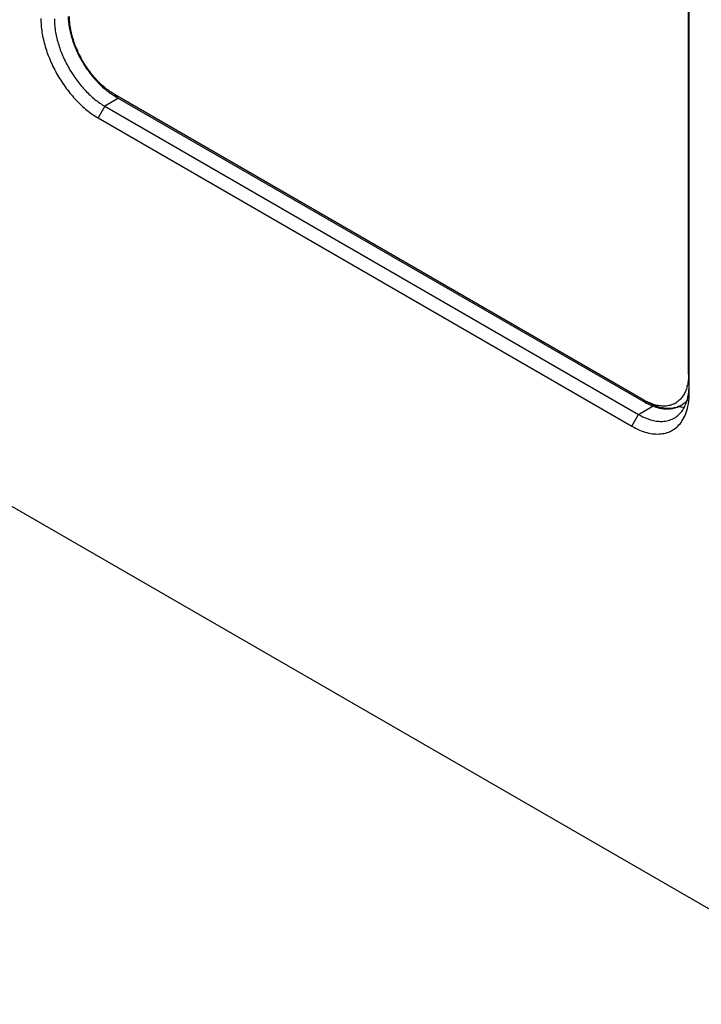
# Model space of a CAD drawing. Header units: inches. Extents: x 0 to 34, y 0 to 22.
# Tile 38 of 129: x 1.9 to 3.4, y 14.5 to 16.6. Entities that reach past the tile are written whole.
import ezdxf

# ---------------------------------------------------------------- set-up
doc = ezdxf.new("R2010")
doc.units = ezdxf.units.IN
doc.header["$LTSCALE"] = 1.87
doc.header["$MEASUREMENT"] = 0
doc.layers.get('0').update_dxf_attribs({"linetype": 'CONTINUOUS'})

msp = doc.modelspace()

# ---------------------------------------------------------------- linework, layer by layer
at = {"color": 6, "linetype": 'CONTINUOUS'}
for p, q in [((3.3345, 15.8629), (3.3345, 17.9243)), ((3.3357, 15.8225), (3.3357, 17.9078)), ((2.1273, 16.4468), (2.0986, 16.4297)), ((2.1188, 16.4551), (3.2395, 15.808)), ((2.1208, 16.4506), (3.2416, 15.8034)), ((2.0986, 16.4297), (2.0845, 16.4049)), ((2.0986, 16.4297), (3.2286, 15.7773)), ((2.0845, 16.4049), (3.2144, 15.7525)), ((3.3345, 15.8629), (3.3354, 15.8624)), ((3.2286, 15.7773), (3.2597, 15.7959)), ((3.2416, 15.8034), (3.2405, 15.8045)), ((3.2144, 15.7525), (3.2286, 15.7773)), ((3.7265, 14.529), (1.6383, 15.7347))]:
    msp.add_line(p, q, dxfattribs=at)
for centre, radius, start, end in [((2.1907, 16.5715), 0.1397, 238.281, 239.9866), ((3.2496, 15.8582), 0.0846, 344.9802, 347.0261), ((3.3005, 15.9135), 0.1218, 239.9876, 241.8261), ((3.3081, 15.9186), 0.133, 239.9944, 241.9466), ((3.2974, 15.9077), 0.1153, 241.813, 244.0553), ((3.2843, 15.8402), 0.0448, 300.0085, 305.795), ((3.2912, 15.8759), 0.0869, 255.5194, 260.4916), ((3.2764, 15.8304), 0.0677, 267.9862, 270.0567), ((3.2764, 15.8264), 0.0637, 270.0485, 275.0528)]:
    msp.add_arc(centre, radius, start, end, dxfattribs=at)
at = {"color": 7, "linetype": 'CONTINUOUS'}
msp.add_arc((3.2949, 15.8747), 0.085, 254.4697, 257.6523, dxfattribs=at)
at = {"color": 6, "linetype": 'CONTINUOUS'}
for points, knots in [([(1.9632, 16.6151), (1.9632, 16.6104), (1.9636, 16.6008), (1.966, 16.581), (1.9719, 16.5554), (1.9831, 16.5249), (1.9981, 16.4952), (2.0164, 16.4673), (2.0372, 16.4423), (2.0563, 16.4244), (2.0723, 16.4124), (2.0804, 16.4073), (2.0845, 16.4049)], [0, 0, 0, 0, 0.05579, 0.114186, 0.237387, 0.366989, 0.499994, 0.632999, 0.762604, 0.885809, 0.944207, 1, 1, 1, 1]), ([(1.9917, 16.6149), (1.9917, 16.6108), (1.9921, 16.6023), (1.9942, 16.5849), (1.9994, 16.5623), (2.0093, 16.5355), (2.0225, 16.5093), (2.0386, 16.4847), (2.0569, 16.4627), (2.0738, 16.4469), (2.0879, 16.4363), (2.095, 16.4318), (2.0986, 16.4297)], [0, 0, 0, 0, 0.05579, 0.114185, 0.237384, 0.366987, 0.499994, 0.633001, 0.762607, 0.88581, 0.944208, 1, 1, 1, 1]), ([(2.0209, 16.6196), (2.0211, 16.6119), (2.0229, 16.596), (2.0288, 16.5721), (2.0378, 16.5482), (2.0496, 16.5249), (2.0639, 16.503), (2.0801, 16.4832), (2.0978, 16.4662), (2.1107, 16.4567), (2.1173, 16.4527)], [0, 0, 0, 0, 0.116155, 0.239651, 0.368402, 0.499997, 0.631593, 0.760346, 0.883842, 1, 1, 1, 1]), ([(2.1188, 16.4551), (2.1156, 16.457), (2.1092, 16.461), (2.0967, 16.4704), (2.0817, 16.4844), (2.0655, 16.504), (2.0512, 16.5258), (2.0394, 16.5491), (2.0306, 16.573), (2.026, 16.593), (2.0241, 16.6085), (2.0238, 16.616), (2.0238, 16.6197)], [0, 0, 0, 0, 0.055793, 0.114191, 0.237396, 0.367001, 0.500006, 0.633011, 0.762613, 0.885814, 0.94421, 1, 1, 1, 1]), ([(2.1188, 16.4551), (2.1188, 16.4546), (2.1188, 16.4537), (2.1192, 16.4523), (2.1199, 16.4513), (2.1205, 16.4507), (2.1208, 16.4506)], [0, 0, 0, 0, 0.288115, 0.548216, 0.782221, 1, 1, 1, 1]), ([(2.1208, 16.4506), (2.1212, 16.4504), (2.1219, 16.4501), (2.1231, 16.4501), (2.1244, 16.4504), (2.1253, 16.4507), (2.1257, 16.451)], [0, 0, 0, 0, 0.218821, 0.453204, 0.712855, 1, 1, 1, 1]), ([(3.3345, 15.8629), (3.3345, 15.8588), (3.3341, 15.8508), (3.3329, 15.8429), (3.332, 15.8392)], [0, 0, 0, 0, 0.51531, 1, 1, 1, 1]), ([(3.3344, 15.8221), (3.3346, 15.8235), (3.3352, 15.8291), (3.3355, 15.8347), (3.3355, 15.839)], [0, 0, 0, 0, 0.243267, 1, 1, 1, 1]), ([(3.3313, 15.8363), (3.3303, 15.8328), (3.3281, 15.8263), (3.3235, 15.8173), (3.3176, 15.8097), (3.313, 15.8056), (3.3105, 15.8038)], [0, 0, 0, 0, 0.271651, 0.526342, 0.767541, 1, 1, 1, 1]), ([(3.3319, 15.8092), (3.3321, 15.8102), (3.3332, 15.8145), (3.334, 15.8188), (3.3344, 15.8221)], [0, 0, 0, 0, 0.243659, 1, 1, 1, 1]), ([(3.3329, 15.7939), (3.3339, 15.7985), (3.3353, 15.808), (3.3357, 15.8176), (3.3357, 15.8225)], [0, 0, 0, 0, 0.485668, 1, 1, 1, 1]), ([(3.2405, 15.8045), (3.2403, 15.8047), (3.2397, 15.8058), (3.2395, 15.8071), (3.2395, 15.808)], [0, 0, 0, 0, 0.225561, 1, 1, 1, 1]), ([(3.2465, 15.8039), (3.2461, 15.8036), (3.2452, 15.8032), (3.2439, 15.8029), (3.2427, 15.803), (3.2419, 15.8033), (3.2416, 15.8034)], [0, 0, 0, 0, 0.287145, 0.546796, 0.781179, 1, 1, 1, 1]), ([(3.2456, 15.8012), (3.2475, 15.8002), (3.2552, 15.7964), (3.2633, 15.7933), (3.2694, 15.7918)], [0, 0, 0, 0, 0.259388, 1, 1, 1, 1]), ([(3.2871, 15.7953), (3.2839, 15.795), (3.2774, 15.795), (3.2675, 15.7965), (3.2572, 15.7995), (3.2504, 15.8024), (3.247, 15.8041)], [0, 0, 0, 0, 0.227252, 0.468494, 0.725881, 1, 1, 1, 1]), ([(3.2768, 15.7902), (3.2804, 15.7896), (3.2876, 15.7889), (3.2983, 15.7895), (3.3084, 15.7918), (3.3148, 15.7946), (3.3178, 15.7962)], [0, 0, 0, 0, 0.261025, 0.512481, 0.757595, 1, 1, 1, 1]), ([(3.3067, 15.8014), (3.3038, 15.7997), (3.2974, 15.7969), (3.2906, 15.7956), (3.2871, 15.7953)], [0, 0, 0, 0, 0.491972, 1, 1, 1, 1]), ([(3.3051, 15.7703), (3.3083, 15.7723), (3.3144, 15.777), (3.322, 15.786), (3.3279, 15.7969), (3.3307, 15.8049), (3.3319, 15.8092)], [0, 0, 0, 0, 0.23243, 0.472778, 0.727146, 1, 1, 1, 1]), ([(3.2286, 15.7773), (3.2324, 15.7751), (3.24, 15.7712), (3.2515, 15.7667), (3.2629, 15.7637), (3.2704, 15.7629), (3.274, 15.7628)], [0, 0, 0, 0, 0.27311, 0.530859, 0.772828, 1, 1, 1, 1]), ([(3.325, 15.7924), (3.324, 15.7924), (3.3197, 15.7925), (3.3155, 15.7931), (3.3124, 15.7936)], [0, 0, 0, 0, 0.243625, 1, 1, 1, 1]), ([(3.3204, 15.7632), (3.3234, 15.7677), (3.3285, 15.7776), (3.3317, 15.7883), (3.3329, 15.7939)], [0, 0, 0, 0, 0.479637, 1, 1, 1, 1]), ([(3.2144, 15.7525), (3.2196, 15.7495), (3.23, 15.7443), (3.2458, 15.7387), (3.2611, 15.7359), (3.2757, 15.7358), (3.2892, 15.7386), (3.3015, 15.7442), (3.3121, 15.7524), (3.3179, 15.7594), (3.3204, 15.7632)], [0, 0, 0, 0, 0.151817, 0.293144, 0.423964, 0.545666, 0.660653, 0.772185, 0.884058, 1, 1, 1, 1]), ([(3.282, 15.763), (3.2861, 15.7633), (3.2942, 15.7649), (3.3017, 15.7683), (3.3051, 15.7703)], [0, 0, 0, 0, 0.508072, 1, 1, 1, 1])]:
    msp.add_open_spline(points, degree=3, knots=knots, dxfattribs=at)
at = {"color": 7, "linetype": 'CONTINUOUS'}
for points, knots in [([(3.2722, 15.7928), (3.2678, 15.794), (3.259, 15.7972), (3.2507, 15.8015), (3.2465, 15.8039)], [0, 0, 0, 0, 0.482946, 1, 1, 1, 1]), ([(3.3178, 15.7962), (3.3149, 15.7946), (3.3087, 15.792), (3.2986, 15.79), (3.2878, 15.7898), (3.2805, 15.7909), (3.2768, 15.7917)], [0, 0, 0, 0, 0.234568, 0.476039, 0.729805, 1, 1, 1, 1]), ([(3.3322, 15.8083), (3.3302, 15.8058), (3.3257, 15.8013), (3.3205, 15.7977), (3.3178, 15.7962)], [0, 0, 0, 0, 0.505398, 1, 1, 1, 1])]:
    msp.add_open_spline(points, degree=3, knots=knots, dxfattribs=at)

doc.saveas('drawing.dxf')
